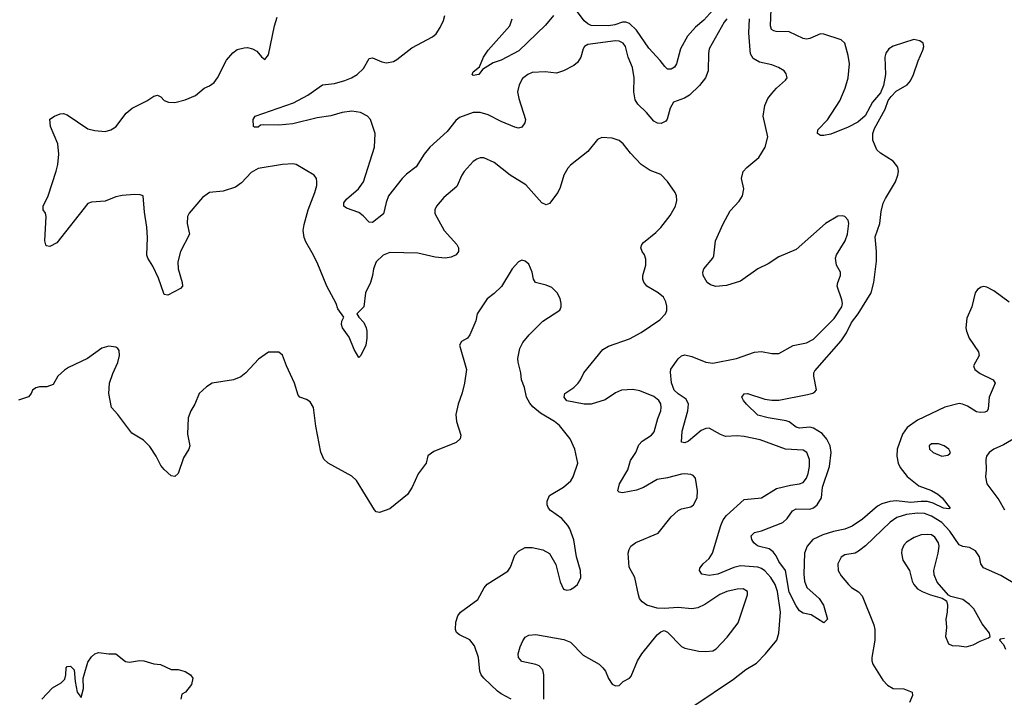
# Model space of a CAD drawing. Header units: inches. Extents: x 2143765 to 2212928, y 878963 to 1017374.
# Tile 193 of 256: x 2192957 to 2198630, y 954060 to 957965. Entities that reach past the tile are written whole.
import ezdxf

# ---------------------------------------------------------------- set-up
doc = ezdxf.new("R2010")
doc.units = ezdxf.units.IN
doc.header["$MEASUREMENT"] = 0
doc.layers.add('C1995', color=7, linetype='Continuous')

msp = doc.modelspace()

# ---------------------------------------------------------------- linework, layer by layer
at = {"layer": 'C1995', "color": 5}
for points, elevation in [([(2196950, 958020.7), (2196898.4, 957961.6), (2196850, 957922.6), (2196803.5, 957870), (2196763.3, 957796.7), (2196741.6, 957710), (2196730, 957691.2), (2196710, 957679.2), (2196690, 957680.4), (2196674.5, 957694.5), (2196647.7, 957730), (2196581.4, 957801.4), (2196510, 957904.4), (2196470, 957943.9), (2196450, 957951.1), (2196430, 957949.9), (2196385.1, 957934.9), (2196350, 957929.2), (2196250, 957932.1), (2196230, 957941.1), (2196210, 957958.2), (2196170, 958009.9)], 420), ([(2198657.9, 956337.9), (2198570, 956401.7), (2198530, 956424), (2198510, 956426.9), (2198496.5, 956423.5), (2198474.9, 956410), (2198462.6, 956390), (2198442, 956310), (2198414.7, 956245.3), (2198408.8, 956190), (2198411.8, 956170), (2198427.6, 956130), (2198482, 956050), (2198484.9, 956030), (2198452.4, 955970), (2198459.5, 955950), (2198490, 955925.2), (2198564.9, 955890), (2198577.1, 955870), (2198542.4, 955790), (2198537.4, 955722.6), (2198530.2, 955709.8), (2198517.1, 955702.9), (2198490, 955700.5), (2198470, 955705.4), (2198418, 955738), (2198389.8, 955749.8), (2198370, 955752.3), (2198287.4, 955732.6), (2198130, 955656.7), (2198070, 955614.7), (2198043.1, 955576.9), (2198013.4, 955490), (2198010.2, 955450), (2198017.4, 955410), (2198030, 955384), (2198070, 955331.5), (2198137.7, 955277.7), (2198210, 955251.7), (2198247.2, 955230), (2198271.4, 955210), (2198317.3, 955150), (2198310, 955146), (2198279.3, 955150), (2198219.3, 955179.3), (2198187.7, 955187.7), (2198150, 955189.2), (2198090, 955183.4), (2198008.7, 955191.3), (2197970, 955188.9), (2197925, 955175), (2197899, 955161), (2197813.5, 955086.5), (2197754.1, 955045.9), (2197710, 955028.1), (2197644.7, 955015.3), (2197583.5, 954996.5), (2197527.4, 954970), (2197493.4, 954930), (2197479, 954890), (2197475.4, 954770), (2197478.2, 954730), (2197492.7, 954692.7), (2197562.4, 954630), (2197588, 954590), (2197610.5, 954510), (2197590, 954489.2), (2197516.1, 954536.1), (2197470, 954544.7), (2197450, 954558), (2197430, 954586.9), (2197390, 954665.4), (2197368.1, 954790), (2197330, 954843.1), (2197315.2, 954875.2), (2197298.7, 954898.7), (2197275.2, 954915.2), (2197211.8, 954930), (2197199.3, 954939.3), (2197186.6, 954950), (2197174.3, 954970), (2197171.6, 954990), (2197191.1, 955008.9), (2197230, 955018.9), (2197352.9, 955067.1), (2197378.5, 955090), (2197410, 955134.4), (2197430, 955145.3), (2197510, 955144.5), (2197530, 955152.5), (2197550.9, 955169.1), (2197575.8, 955210), (2197582.7, 955270), (2197622, 955390), (2197632.5, 955470), (2197627.2, 955510), (2197607.5, 955547.5), (2197579.9, 955579.9), (2197531.3, 955611.3), (2197510, 955616.5), (2197450, 955610.5), (2197430, 955616.7), (2197390, 955646.6), (2197373.4, 955653.4), (2197269.3, 955670), (2197210, 955685.5), (2197144.4, 955750), (2197127.3, 955770), (2197118.3, 955790), (2197130, 955808.2), (2197150, 955810.8), (2197250, 955778.5), (2197290, 955772.5), (2197330, 955772.6), (2197495.5, 955804.5), (2197527.4, 955812.6), (2197539, 955821), (2197547.3, 955832.7), (2197533.1, 955910), (2197532.8, 955930), (2197537.8, 955942.2), (2197690, 956114.4), (2197719.9, 956160.1), (2197750, 956219.8), (2197787.6, 956270), (2197861.7, 956390), (2197878.8, 956450), (2197892.9, 956572.9), (2197893.5, 956630), (2197885.7, 956714.3), (2197913.3, 956790), (2197920.1, 956859.9), (2197932.3, 956907.7), (2197944.5, 956935.5), (2198001.9, 957030), (2198016.8, 957070), (2198019.4, 957090), (2198016, 957116), (2197990, 957149.7), (2197915.8, 957195.8), (2197895.6, 957215.6), (2197871.6, 957270), (2197872.7, 957310), (2197882, 957338), (2197943.5, 957450), (2197961, 957499), (2197977.3, 957522.7), (2198007.6, 957552.4), (2198070, 957589), (2198090, 957613.4), (2198107.5, 957650), (2198132.5, 957727.5), (2198161.1, 957790), (2198166.6, 957810), (2198161.7, 957830), (2198143.7, 957843.7), (2198109.3, 957850.7), (2197990, 957812.3), (2197963.7, 957796.3), (2197947.5, 957772.5), (2197942, 957750), (2197945.8, 957650), (2197934.6, 957585.4), (2197916.2, 957543.8), (2197870, 957489.4), (2197828.6, 957411.4), (2197785.7, 957374.3), (2197730, 957344.8), (2197630, 957305.4), (2197590, 957297), (2197570, 957298), (2197553.2, 957310), (2197556, 957330), (2197611.8, 957388.2), (2197682, 957498), (2197712.7, 957570), (2197730.4, 957629.6), (2197738.1, 957710), (2197730, 957759.3), (2197710, 957829.3), (2197689.7, 957849.7), (2197590, 957881.1), (2197570, 957883.1), (2197510, 957855.9), (2197490, 957852.9), (2197470, 957855.8), (2197390, 957894.9), (2197316.2, 957896.2), (2197300.9, 957900.9), (2197289.2, 957909.2), (2197282.2, 957930), (2197286.4, 958026.4)], 420), ([(2195975.9, 954050), (2195976.8, 954190), (2195970, 954218), (2195950, 954241.3), (2195930, 954249.7), (2195850, 954265.4), (2195829.8, 954289.8), (2195828.7, 954311.3), (2195839.7, 954350), (2195854.9, 954385.1), (2195870, 954405.5), (2195890, 954417.1), (2195930, 954422), (2196092.1, 954392.1), (2196130, 954378), (2196203.6, 954303.6), (2196295.5, 954250), (2196317.1, 954230), (2196331.3, 954211.3), (2196350, 954167.3), (2196370, 954135.5), (2196390, 954126), (2196410, 954127.7), (2196434, 954150), (2196470, 954170.6), (2196479.1, 954180.9), (2196515.8, 954270), (2196541.3, 954310), (2196630, 954420.5), (2196650, 954436.3), (2196670, 954444.9), (2196690, 954435.5), (2196770, 954353), (2196790, 954343.8), (2196870, 954326), (2196910, 954323.1), (2196950, 954327), (2196970, 954338.4), (2197033.4, 954406.6), (2197097, 954490), (2197149.7, 954650), (2197149.6, 954670), (2197124.6, 954684.6), (2197090, 954683.8), (2197030.7, 954670), (2196990, 954651.7), (2196904.8, 954595.2), (2196863.6, 954576.4), (2196830, 954569.7), (2196750, 954576.9), (2196670, 954571.1), (2196630, 954574.2), (2196570, 954591.7), (2196543.9, 954610), (2196528.7, 954630), (2196522, 954650), (2196501.8, 954750), (2196469, 954810), (2196463.1, 954890), (2196467.6, 954912.4), (2196477.6, 954930), (2196507.4, 954952.6), (2196634.8, 955005.2), (2196710, 955100.4), (2196750, 955135.8), (2196770, 955146.4), (2196822.7, 955157.3), (2196839.5, 955170), (2196860.5, 955210), (2196862.9, 955250), (2196850, 955322), (2196837.4, 955337.4), (2196823, 955343), (2196790, 955348), (2196770, 955345.4), (2196690, 955324), (2196630, 955314.2), (2196550.2, 955269.8), (2196510, 955252.8), (2196430, 955237.4), (2196410, 955242), (2196402.9, 955250), (2196413.3, 955290), (2196461.5, 955370), (2196476.3, 955423.7), (2196506, 955470), (2196524.8, 955515.2), (2196543.9, 955536.1), (2196597.4, 955570), (2196613.3, 955590), (2196633.3, 955666.7), (2196650.8, 955710), (2196653.5, 955730), (2196650, 955751.5), (2196639.3, 955770), (2196610, 955793.7), (2196530, 955825.2), (2196490, 955833.9), (2196424.9, 955830), (2196390, 955813.8), (2196330, 955773.8), (2196250, 955749.9), (2196210, 955749.9), (2196110, 955767.7), (2196092.9, 955790), (2196097.6, 955810), (2196150, 955845.5), (2196174.5, 955870), (2196188.7, 955890), (2196206.6, 955930), (2196316.4, 956063.6), (2196350, 956083.8), (2196470, 956126.3), (2196538, 956162), (2196645.5, 956234.5), (2196678.4, 956270), (2196685.6, 956290), (2196685.4, 956314.6), (2196679.5, 956339.5), (2196665.3, 956365.3), (2196636.2, 956390), (2196569.9, 956429.9), (2196552.2, 956452.2), (2196546.8, 956470), (2196547.8, 956490), (2196564.2, 956550), (2196565.1, 956585.1), (2196557.4, 956610), (2196542.4, 956630), (2196535.1, 956650), (2196540.5, 956670), (2196550, 956680.4), (2196622, 956738), (2196650, 956767.7), (2196704.1, 956835.9), (2196736.2, 956890), (2196743.2, 956923.2), (2196740.9, 956950), (2196732.7, 956970), (2196690, 957032.7), (2196650, 957072.3), (2196590, 957096.9), (2196537.6, 957130), (2196476.2, 957196.2), (2196434.3, 957250), (2196410, 957268.2), (2196370, 957283.1), (2196310, 957287), (2196286.2, 957273.8), (2196230, 957205.1), (2196130, 957127.3), (2196114.4, 957110), (2196091.8, 957070), (2196070, 956997.2), (2196056.5, 956970), (2196010, 956905.6), (2195990, 956898), (2195965.6, 956910), (2195872.6, 957012.6), (2195782, 957070), (2195690, 957142), (2195630, 957169.4), (2195610, 957169.5), (2195590, 957160.7), (2195570, 957147), (2195517.1, 957090), (2195503.8, 957070), (2195476.1, 957003.9), (2195399.9, 956940.1), (2195359.1, 956890), (2195348.5, 956870), (2195348.1, 956848.1), (2195403.1, 956750), (2195475.5, 956670), (2195484.9, 956650), (2195484.9, 956630), (2195470.7, 956610), (2195443.7, 956596.3), (2195408.6, 956591.4), (2195350, 956596.8), (2195250, 956620.3), (2195090, 956623.6), (2195050, 956607.3), (2195010.5, 956570), (2194995.5, 956530), (2194990.4, 956490), (2194977.1, 956450), (2194948.5, 956390), (2194939.1, 956310), (2194898.8, 956270), (2194910.7, 956250), (2194940.3, 956220.3), (2194953.4, 956190), (2194956.3, 956170), (2194957.3, 956130), (2194950.6, 956089.4), (2194922, 956030), (2194910, 956018), (2194884.4, 956064.4), (2194855.8, 956135.8), (2194817.2, 956190), (2194810, 956208), (2194812.9, 956227.1), (2194824, 956250), (2194790, 956299.3), (2194779.8, 956330), (2194727.1, 956430), (2194670, 956565.6), (2194642.4, 956622.4), (2194604.8, 956684.8), (2194595.2, 956710), (2194590.6, 956750), (2194594.9, 956785.1), (2194618, 956870), (2194658, 956970), (2194669.5, 957010), (2194669.4, 957030), (2194666, 957050), (2194654, 957070), (2194550, 957131.5), (2194530, 957135.1), (2194470, 957131.5), (2194330, 957106.9), (2194290, 957083.5), (2194235.5, 957024.5), (2194200.3, 956999.7), (2194130, 956977.4), (2194050.2, 956969.8), (2194010, 956940.5), (2193932.4, 956850), (2193923.1, 956830), (2193921.3, 956790), (2193935.8, 956730), (2193883.1, 956630), (2193867, 956570), (2193868.9, 956530), (2193893.7, 956450), (2193894.9, 956430), (2193883.4, 956416.6), (2193810, 956377), (2193790, 956381.2), (2193786.9, 956386.9), (2193756.3, 956476.3), (2193724.4, 956544.4), (2193695.1, 956590), (2193690, 956608), (2193694, 956710), (2193689.6, 956770), (2193674.9, 956854.9), (2193668.7, 956950), (2193650, 956956.2), (2193617.4, 956957.4), (2193547.3, 956952.7), (2193510, 956943.7), (2193450, 956919.5), (2193370, 956912.7), (2193350, 956905.2), (2193170, 956679.3), (2193130, 956657.2), (2193110, 956662), (2193106.8, 956666.8), (2193102, 956690), (2193109.6, 956830), (2193104.5, 956850), (2193092.7, 956870), (2193092.7, 956890), (2193121.6, 956950), (2193167.2, 957092.8), (2193176.8, 957130), (2193183.1, 957190), (2193176.9, 957250), (2193134, 957350), (2193130, 957391.3), (2193158, 957410), (2193190, 957422.8), (2193210, 957424), (2193230, 957416.3), (2193350, 957336.3), (2193390, 957326), (2193450, 957320.5), (2193482, 957330), (2193511.5, 957348.5), (2193570, 957426), (2193604.4, 957455.6), (2193690, 957497.1), (2193730, 957524.9), (2193750, 957531), (2193770, 957521), (2193790, 957498.8), (2193814, 957490), (2193850, 957487.7), (2193910, 957504), (2193970, 957528.2), (2194019, 957570), (2194050, 957583.8), (2194076.6, 957603.4), (2194096.8, 957630), (2194147.9, 957732.1), (2194185.5, 957774.5), (2194210, 957792.7), (2194250, 957803.1), (2194270, 957804.2), (2194297.7, 957797.7), (2194323.9, 957783.9), (2194350, 957751), (2194370, 957736), (2194390, 957762), (2194425.4, 957930), (2194440.4, 957979.6)], 460), ([(2197030.3, 957970), (2197015.5, 957950), (2196930, 957797), (2196924.7, 957770), (2196923.1, 957670), (2196908.8, 957630), (2196873.5, 957586.5), (2196815.3, 957530), (2196786.7, 957513.3), (2196724.2, 957490), (2196704.2, 957455.8), (2196687.8, 957392.2), (2196679.9, 957380.1), (2196653.6, 957366.4), (2196631.7, 957368.3), (2196610, 957379.7), (2196568.7, 957430), (2196518.9, 957478.9), (2196503.6, 957503.6), (2196494.8, 957550), (2196496.4, 957630), (2196486.8, 957690), (2196463.2, 957750), (2196447.8, 957810), (2196434, 957830), (2196410, 957842), (2196390, 957843.2), (2196230, 957821.7), (2196210.4, 957810), (2196202.7, 957797.3), (2196188.9, 957750), (2196170, 957717.6), (2196150, 957701.1), (2196090.2, 957669.8), (2196050, 957656.3), (2195984.2, 957664.2), (2195910, 957661), (2195883.8, 957650), (2195854.4, 957625.6), (2195834.9, 957590), (2195825.7, 957550), (2195831.7, 957510), (2195870.5, 957390), (2195867.3, 957370), (2195850, 957346), (2195830, 957340.9), (2195810, 957346), (2195730, 957377.7), (2195656.6, 957416.6), (2195610, 957430.4), (2195570, 957429.9), (2195490, 957401.7), (2195470, 957383.5), (2195419, 957321), (2195319.7, 957230), (2195287.1, 957190), (2195242, 957118), (2195184.9, 957075.1), (2195159.6, 957050), (2195082.3, 956950), (2195068.2, 956911.8), (2195053.3, 956846.7), (2194990, 956795.6), (2194970, 956797.6), (2194934.8, 956834.8), (2194910, 956854), (2194839.5, 956879.5), (2194823.6, 956890), (2194824.8, 956910), (2194840.4, 956930), (2194908.9, 956991.1), (2194937, 957030), (2195000.3, 957230), (2195003.9, 957310), (2194977.4, 957390), (2194960.7, 957410), (2194921.2, 957430), (2194870, 957437.7), (2194814.8, 957430), (2194750, 957410.7), (2194670, 957400.3), (2194530, 957364.8), (2194450, 957356.4), (2194360.7, 957359.3), (2194343.4, 957356.6), (2194330, 957346.6), (2194310, 957345.2), (2194304, 957350), (2194302.7, 957390), (2194314, 957410), (2194534.7, 957485.3), (2194616.3, 957530), (2194701.2, 957590), (2194770, 957597.2), (2194830, 957614), (2194867.6, 957630), (2194901.3, 957650), (2194937, 957683), (2194970, 957742), (2194990, 957744.9), (2195043.1, 957723.1), (2195070, 957716.9), (2195110, 957723.6), (2195130, 957734.9), (2195216.2, 957803.8), (2195334.3, 957865.7), (2195357, 957883), (2195380.1, 957919.9), (2195398.6, 957961.4), (2195407.1, 957990)], 440), ([(2196032.9, 957990), (2195986.8, 957933.2), (2195833.5, 957786.5), (2195730, 957731.7), (2195683.9, 957716.1), (2195622.4, 957677.6), (2195602.8, 957650), (2195570, 957643.7), (2195563.7, 957650), (2195570, 957664.7), (2195606.6, 957693.4), (2195629.8, 957750), (2195656.5, 957790), (2195780.8, 957930), (2195794.6, 957970)], 420), ([(2196841.3, 954010), (2197070, 954164.7), (2197139.9, 954220.1), (2197202.6, 954257.4), (2197254.5, 954310), (2197318.5, 954390), (2197331.3, 954428.7), (2197341.2, 954550), (2197323.6, 954670), (2197310, 954710.6), (2197284.2, 954750), (2197250, 954788.3), (2197230, 954802.4), (2197209.4, 954809.4), (2197110, 954817.5), (2197071.1, 954808.9), (2196979.3, 954770), (2196930, 954761), (2196887.6, 954770), (2196872.8, 954790), (2196875.2, 954804.8), (2196894.3, 954830), (2196930, 954860.7), (2196948.4, 954890), (2196996.1, 955050), (2197010, 955082), (2197030, 955108.4), (2197130, 955199.5), (2197230, 955208.9), (2197317.6, 955262.4), (2197398.1, 955281.9), (2197450.5, 955289.5), (2197470, 955298.3), (2197490, 955322.4), (2197499.8, 955350), (2197507.2, 955390), (2197506.8, 955430), (2197492.1, 955470), (2197470, 955484.8), (2197368.7, 955490), (2197223.4, 955543.4), (2197130, 955563.9), (2197090, 955567.7), (2197023.4, 955563.4), (2196994.4, 955574.4), (2196930, 955611.9), (2196910, 955609.8), (2196882.8, 955597.2), (2196810, 955535.4), (2196790, 955526), (2196770, 955529.6), (2196774.6, 955594.6), (2196805.6, 955710), (2196809.8, 955750), (2196797.4, 955777.4), (2196750, 955808.1), (2196727.1, 955830), (2196711.3, 955871.3), (2196705.6, 955934.4), (2196709.2, 955950.8), (2196750, 956011.5), (2196770, 956027.6), (2196790, 956033.4), (2196830, 956024.7), (2196910, 955991.3), (2196950, 955984.7), (2197087.2, 956012.8), (2197190, 956048.4), (2197230, 956052), (2197290, 956040.4), (2197330, 956041.3), (2197413.1, 956086.9), (2197490, 956103.5), (2197530, 956123.2), (2197650, 956242.7), (2197693.8, 956310), (2197697, 956330), (2197694, 956350), (2197666.9, 956430), (2197669.7, 956450.3), (2197686.6, 956490), (2197686, 956510), (2197662.9, 956550), (2197656.9, 956590), (2197663.6, 956610), (2197712.3, 956690), (2197725.7, 956730), (2197734.3, 956790), (2197729.5, 956810), (2197710.9, 956830.9), (2197695.4, 956835.4), (2197670, 956832.6), (2197599.3, 956790), (2197430, 956640.5), (2197330, 956598), (2197270, 956558.3), (2197210, 956528.4), (2197110, 956458.9), (2197030, 956434), (2196968.2, 956428.2), (2196937.1, 956437.1), (2196918, 956450), (2196894, 956490), (2196892.3, 956510), (2196899.3, 956530), (2196949.6, 956590.4), (2196955.9, 956604.1), (2196966.6, 956690), (2197010, 956788.2), (2197050, 956862.6), (2197101.2, 956918.8), (2197122, 956950), (2197129.8, 956990), (2197114.6, 957050), (2197125, 957090), (2197145.9, 957114.1), (2197215.8, 957170), (2197252.8, 957230), (2197267.7, 957290), (2197239.6, 957410), (2197250, 957471), (2197266.6, 957510), (2197290, 957539.3), (2197317, 957570), (2197370, 957616), (2197378, 957630), (2197373.8, 957653.8), (2197361.2, 957670), (2197329.3, 957690), (2197290, 957704.8), (2197219.4, 957719.4), (2197181.9, 957741.9), (2197168.2, 957768.2), (2197165, 957790), (2197157.8, 957890), (2197161.6, 957970)], 440), ([(2195789.4, 954050), (2195730, 954079.7), (2195710, 954094.8), (2195630, 954171), (2195614.8, 954190), (2195607.2, 954210), (2195600.8, 954290), (2195577.4, 954357.4), (2195550, 954392), (2195490, 954419.5), (2195473.6, 954433.6), (2195467.3, 954450), (2195470, 954492), (2195480.7, 954530), (2195496.2, 954550), (2195595.8, 954624.2), (2195632.3, 954690), (2195650, 954711.5), (2195770, 954787.6), (2195783.8, 954810), (2195810, 954878.3), (2195830, 954901.3), (2195870, 954922.4), (2195910, 954924), (2195970, 954910.3), (2196009.1, 954889.1), (2196046, 954826), (2196070, 954724.7), (2196090, 954684), (2196110, 954677.3), (2196130, 954682), (2196150, 954693.4), (2196170, 954710.8), (2196189.4, 954750), (2196187.3, 954790), (2196165.6, 954870), (2196150, 954968), (2196126, 955030), (2196115.1, 955050), (2196079.6, 955090), (2196015.8, 955135.8), (2196003.6, 955150), (2195995.8, 955170), (2195995.4, 955190), (2196010, 955222.4), (2196089.6, 955270), (2196131.9, 955308.1), (2196146, 955330), (2196171.6, 955410), (2196154.7, 955490), (2196127.6, 955550), (2196067.3, 955627.3), (2196038, 955650), (2195958.1, 955698.1), (2195914.1, 955734.1), (2195896, 955756), (2195876, 955790), (2195864.4, 955844.4), (2195848, 955890), (2195844.4, 955930), (2195828.3, 955991.7), (2195827.3, 956012.7), (2195838, 956070), (2195856.2, 956103.8), (2195891.2, 956148.8), (2195971.7, 956228.3), (2196069.4, 956290.6), (2196076, 956310), (2196076, 956330), (2196070, 956358), (2196053.2, 956390), (2196022, 956422), (2195990, 956436), (2195929.6, 956449.6), (2195917.2, 956470), (2195909.4, 956509.4), (2195890, 956555.3), (2195870, 956574), (2195850, 956579), (2195830, 956569), (2195794.8, 956530), (2195733, 956427), (2195690, 956386.6), (2195650, 956357), (2195593, 956270), (2195584.9, 956230), (2195550, 956148.7), (2195536, 956130), (2195502, 956110), (2195491, 956090), (2195530.3, 955950), (2195520.3, 955870), (2195506.1, 955813.9), (2195483.1, 955750), (2195470.4, 955690), (2195473.7, 955650), (2195498.4, 955570), (2195495.5, 955550), (2195471.5, 955528.5), (2195343.7, 955476.3), (2195307.7, 955452.3), (2195298.8, 955410), (2195251.8, 955348.2), (2195218, 955270), (2195191.9, 955228.1), (2195090, 955146), (2195030, 955125.2), (2195010, 955129), (2195001.1, 955141.1), (2194896.9, 955310), (2194870, 955333.7), (2194733.6, 955410), (2194710, 955431.8), (2194691.8, 955471.8), (2194663.3, 955623.3), (2194649.6, 955730), (2194630, 955763.7), (2194610, 955775.6), (2194570, 955789.5), (2194561.7, 955801.7), (2194540.5, 955870), (2194493.6, 955970), (2194471.9, 956031.9), (2194450, 956049), (2194390, 956049), (2194332.1, 956007.9), (2194259.1, 955930), (2194230, 955907.3), (2194189.5, 955889.5), (2194066, 955870), (2194034, 955850), (2193990.6, 955810), (2193965.5, 955750), (2193942, 955710), (2193928, 955670), (2193924.5, 955575.5), (2193936.3, 955510), (2193930.7, 955490.7), (2193900.3, 955439.7), (2193870.5, 955349.5), (2193850, 955333.2), (2193830, 955337.2), (2193790, 955372.3), (2193770, 955396), (2193743.6, 955450), (2193705.9, 955505.9), (2193670, 955540.9), (2193602.7, 955582.7), (2193522.4, 955690), (2193486, 955730), (2193471.1, 955810), (2193474.3, 955870), (2193493.6, 955926.4), (2193522.9, 955990), (2193532.3, 956030), (2193530, 956058), (2193522, 956070), (2193510, 956077.2), (2193470, 956082.7), (2193430, 956072.7), (2193348.1, 956011.9), (2193238.8, 955961.2), (2193214.6, 955945.4), (2193176, 955910), (2193150, 955862), (2193114, 955850), (2193070, 955849.3), (2193050, 955842.7), (2193031, 955830), (2193022.8, 955810), (2193007.7, 955792.3), (2192950, 955772.7)], 480), ([(2198730, 955576.9), (2198624.3, 955515.7), (2198570.2, 955489.8), (2198542, 955470), (2198527.7, 955450), (2198522.4, 955430), (2198525.7, 955370), (2198521.7, 955330), (2198529, 955290), (2198597.8, 955197.8), (2198630, 955140.5)], 440), ([(2198710, 954703), (2198610, 954762.7), (2198510, 954805.7), (2198494.8, 954830), (2198486.6, 954870), (2198463.1, 954903.1), (2198430, 954923.1), (2198390, 954929.8), (2198370, 954938.9), (2198316.8, 955016.8), (2198270, 955067), (2198210, 955104.6), (2198170, 955118.7), (2198130, 955120.3), (2198066.9, 955113.1), (2198010, 955096.7), (2197971.9, 955070), (2197830, 954933.5), (2197790, 954901.5), (2197770, 954890.9), (2197710, 954880.4), (2197690, 954867.6), (2197670.3, 954830), (2197673.1, 954790), (2197690, 954760.4), (2197732, 954710), (2197750, 954692), (2197790, 954668), (2197810, 954644.9), (2197878.3, 954478.3), (2197884.2, 954450), (2197883.8, 954390), (2197866.7, 954290), (2197866.4, 954270), (2197872.4, 954250), (2197930, 954158), (2197957.3, 954130), (2197990, 954110.4), (2198050, 954108), (2198098, 954090), (2198101, 954070), (2198083, 954030)], 440), ([(2198630, 954399), (2198605.4, 954394.6), (2198602, 954390), (2198624.5, 954364.5), (2198637.5, 954337.5)], 460), ([(2193083.5, 954050), (2193146, 954114), (2193196.3, 954143.7), (2193216.4, 954163.6), (2193223.5, 954190), (2193225.1, 954230), (2193230, 954237.1), (2193250, 954238.4), (2193270, 954217.3), (2193275.6, 954150), (2193288.4, 954090), (2193310, 954058.8), (2193323.5, 954110), (2193323.1, 954170), (2193327.3, 954190), (2193350, 954262.8), (2193370, 954293.4), (2193390, 954310.7), (2193410, 954318), (2193470, 954310.4), (2193510.4, 954310.4), (2193566.9, 954266.9), (2193590, 954263), (2193647.5, 954272.5), (2193672, 954270), (2193730, 954253.4), (2193768, 954248), (2193830, 954220.7), (2193870, 954220.5), (2193910, 954207.7), (2193940.7, 954190), (2193954.8, 954170), (2193946.4, 954133.6), (2193912, 954090), (2193890, 954078), (2193885.5, 954050)], 480)]:
    msp.add_lwpolyline(points, dxfattribs=dict(at, elevation=elevation))
for points, elevation in [([(2198250, 955521.3), (2198210, 955520.7), (2198196.3, 955510), (2198198, 955490), (2198219.1, 955470), (2198270, 955448.8), (2198304.5, 955455.5), (2198315.6, 955464.4), (2198319.3, 955470), (2198309.3, 955490), (2198282.7, 955510)], 440), ([(2198190, 954999), (2198150, 954995.3), (2198110, 954980.9), (2198066.7, 954953.3), (2198050, 954936.3), (2198039.1, 954910), (2198036.5, 954890), (2198044.4, 954850), (2198084.2, 954790), (2198098, 954730), (2198107.7, 954710), (2198130, 954685.5), (2198156, 954670), (2198204.7, 954650), (2198270.8, 954630.8), (2198295.9, 954615.9), (2198301.6, 954590), (2198301.3, 954550), (2198293.1, 954510), (2198296.9, 954463.1), (2198290.4, 954410), (2198307.3, 954367.3), (2198330, 954358.4), (2198370, 954357.4), (2198410, 954350.2), (2198450, 954362.8), (2198490, 954384), (2198538, 954402), (2198549, 954410), (2198545.2, 954430), (2198502.6, 954482.6), (2198454.5, 954570), (2198430, 954595.4), (2198390, 954623.5), (2198321.5, 954641.5), (2198309, 954649), (2198242.8, 954722.8), (2198224.9, 954764.9), (2198223.5, 954790), (2198248.8, 954890), (2198253.6, 954930), (2198249.9, 954950), (2198230, 954982.4), (2198210, 954995.9)], 460)]:
    msp.add_lwpolyline(points, close=True, dxfattribs=dict(at, elevation=elevation))

doc.saveas('drawing.dxf')
